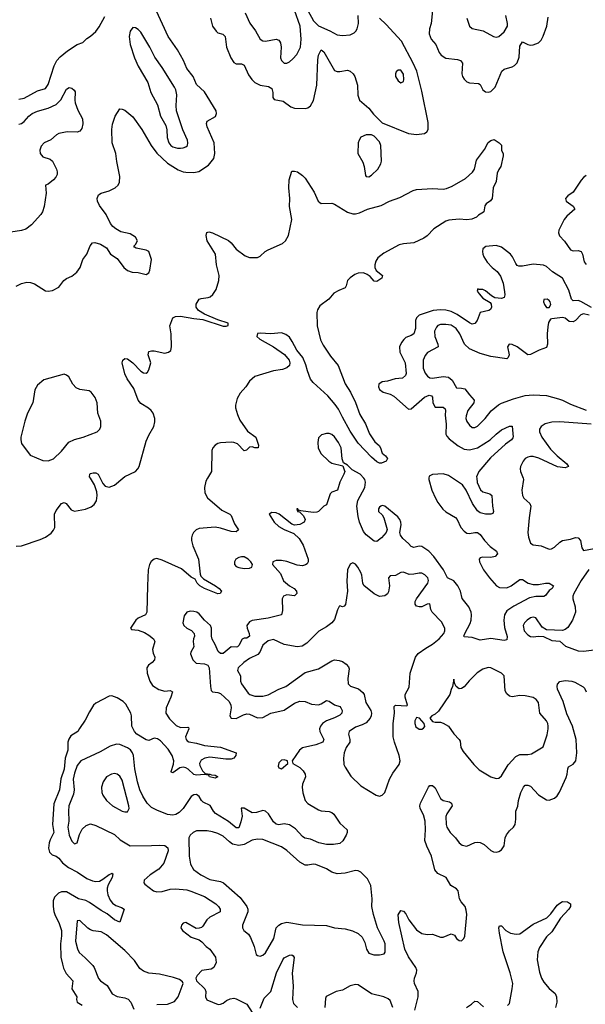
# Model space of a CAD drawing. Header units: inches. Extents: x 1649636 to 1815363, y 506543 to 641975.
# Tile 54 of 256: x 1681056 to 1685323, y 536034 to 543458. Entities that reach past the tile are written whole.
import ezdxf

# ---------------------------------------------------------------- set-up
doc = ezdxf.new("R2010")
doc.units = ezdxf.units.IN
doc.header["$MEASUREMENT"] = 0
doc.layers.add('B6583', color=7, linetype='Continuous')
doc.layers.add('B6584', color=7, linetype='Continuous')

msp = doc.modelspace()

# ---------------------------------------------------------------- linework, layer by layer
at = {"layer": 'B6583', "color": 5}
for points, elevation in [([(1681030, 539488.6), (1681068.9, 539491.1), (1681210, 539538.5), (1681250, 539557.1), (1681293.4, 539586.6), (1681311.7, 539608.3), (1681321.1, 539630), (1681317.7, 539730), (1681330, 539757.8), (1681370, 539810.1), (1681390, 539817.9), (1681405.2, 539810), (1681442.9, 539762.9), (1681470, 539751.8), (1681552.3, 539767.7), (1681594.7, 539785.3), (1681618.2, 539801.8), (1681635, 539830), (1681639.4, 539870), (1681637.1, 539897.1), (1681621, 539950), (1681589.2, 540000)], 280), ([(1682473.4, 540000), (1682460.9, 539979.1), (1682450.1, 539930), (1682453, 539890), (1682471.5, 539851.5), (1682580.2, 539760.2), (1682642.2, 539730), (1682650, 539720.3), (1682676.2, 539656.2), (1682705.2, 539610), (1682690, 539596.8), (1682650, 539598.7), (1682570, 539624.5), (1682530, 539632.5), (1682410, 539620.7), (1682387.9, 539612.1), (1682367.9, 539592.1), (1682356.8, 539570), (1682352.8, 539550), (1682352.6, 539530), (1682362, 539490), (1682404.8, 539390), (1682416.4, 539276.4), (1682422, 539262), (1682441.8, 539241.8), (1682533, 539190), (1682560.2, 539170), (1682577.7, 539150), (1682567.7, 539132.3), (1682550, 539127.6), (1682451.1, 539170), (1682415.1, 539190), (1682394.3, 539210), (1682378.6, 539238.6), (1682350, 539254.5), (1682276.9, 539316.9), (1682130, 539383.4), (1682090, 539394), (1682070, 539389), (1682048.6, 539371.4), (1682034.8, 539350), (1682025.4, 539310), (1682018.7, 539190), (1682015.5, 538990), (1682003.7, 538970), (1681950, 538946.2), (1681931.3, 538930), (1681890.4, 538870), (1681899.1, 538859.1), (1681950, 538854.6), (1681996.8, 538836.8), (1682030, 538817.6), (1682064.1, 538790), (1682076.1, 538770), (1682058.2, 538710), (1682062.1, 538682.1), (1682074.3, 538650), (1682073.2, 538630), (1682055.6, 538610), (1682028.4, 538591.6), (1682015.6, 538570), (1682018.1, 538530), (1682036.5, 538470), (1682058.6, 538438.6), (1682106.4, 538406.4), (1682150, 538395.5), (1682190, 538400.2), (1682207.4, 538390), (1682195.9, 538350), (1682159.9, 538270), (1682157.6, 538230), (1682185.1, 538185.1), (1682236.9, 538136.9), (1682270, 538122), (1682324.5, 538124.5), (1682330, 538121.3), (1682332.7, 538110), (1682307.8, 538050), (1682311.5, 538030), (1682320.3, 538020.3), (1682332.7, 538012.7), (1682390, 538003.4), (1682450, 537986.3), (1682570, 537972.2), (1682690, 537930.2), (1682685.6, 537910), (1682670.1, 537889.9), (1682650, 537881.7), (1682610, 537882.1), (1682490, 537896.1), (1682451.2, 537888.8), (1682425.4, 537874.6), (1682413.4, 537850), (1682415, 537835), (1682435, 537795), (1682455.1, 537775.1), (1682491.3, 537770), (1682503, 537763), (1682530, 537761.1), (1682550.4, 537750), (1682530, 537739.7), (1682486.6, 537750), (1682482, 537758), (1682486, 537766), (1682479.1, 537760.9), (1682450, 537766), (1682390, 537761), (1682370, 537767.1), (1682327, 537807), (1682310, 537817.5), (1682290, 537822.2), (1682264.2, 537815.8), (1682210, 537779.7), (1682200.4, 537780.4), (1682198.3, 537790), (1682216.7, 537843.3), (1682219.5, 537870), (1682207.2, 537910), (1682176.9, 537956.9), (1682119.2, 538019.2), (1682095.6, 538035.6), (1682070, 538041.1), (1682030, 538023.2), (1682010, 538026.8), (1681939.5, 538070), (1681921.7, 538090), (1681902.1, 538130), (1681899.1, 538210), (1681894, 538230), (1681855.9, 538295.9), (1681836, 538316), (1681790, 538344.5), (1681750, 538358.8), (1681730, 538357.3), (1681630, 538303.4), (1681611.9, 538288.1), (1681581.2, 538238.8), (1681550, 538175.8), (1681505.7, 538114.3), (1681493.7, 538090), (1681442.7, 538057.3), (1681426.9, 538033.1), (1681418.1, 538010), (1681419.1, 537950), (1681399.6, 537890), (1681390, 537807.4), (1681365.3, 537734.7), (1681355.6, 537650), (1681314.4, 537545.6), (1681303.7, 537390), (1681312, 537330), (1681285.1, 537274.9), (1681277.9, 537250), (1681273.7, 537210), (1681280.6, 537180.6), (1681300.6, 537160.6), (1681330, 537150.1), (1681350, 537135.2), (1681379.4, 537099.4), (1681424.1, 537064.1), (1681490.8, 537030.8), (1681562.4, 536982.4), (1681604, 536964), (1681630, 536959.4), (1681657.1, 536962.9), (1681683.3, 536976.7), (1681730, 537013), (1681743.6, 537016.4), (1681750, 537023.6), (1681758.3, 537018.3), (1681752.5, 536990), (1681724.4, 536935.6), (1681716.4, 536910), (1681714.6, 536890), (1681719.7, 536859.7), (1681739, 536819), (1681756.7, 536796.7), (1681779.9, 536779.9), (1681823.3, 536763.3), (1681842.7, 536750), (1681810, 536653.1), (1681770, 536670.9), (1681715.3, 536715.3), (1681670, 536739.9), (1681581.6, 536801.6), (1681555.5, 536815.5), (1681499.6, 536830), (1681410, 536880.9), (1681370, 536882.5), (1681348.5, 536871.5), (1681318, 536842), (1681307.3, 536812.7), (1681307.2, 536770), (1681314.4, 536734.4), (1681324.2, 536704.2), (1681351.6, 536650), (1681371.1, 536590), (1681371.9, 536550), (1681364.3, 536490), (1681367.3, 536390), (1681377.4, 536337.5), (1681386, 536306), (1681405.4, 536265.4), (1681455.5, 536210), (1681449.2, 536150), (1681485.6, 536090), (1681484, 536070), (1681488.5, 536050), (1681526.1, 536026.1)], 280), ([(1683486.4, 540000), (1683470.9, 539970), (1683452.7, 539910), (1683410, 539894), (1683397.4, 539882.6), (1683370, 539800.9), (1683350, 539789.3), (1683310.5, 539750), (1683296.7, 539743.3), (1683270, 539741.1), (1683175.5, 539755.5), (1683160.2, 539760.2), (1683155.3, 539770), (1683146, 539770), (1683150, 539754), (1683158, 539758), (1683152, 539750), (1683165.8, 539745.8), (1683197.3, 539717.3), (1683210.4, 539690), (1683202, 539670), (1683169.1, 539650.9), (1683130, 539646.9), (1683110, 539654.2), (1683012.9, 539730), (1682990, 539740.3), (1682958.5, 539741.5), (1682938, 539730), (1682976, 539670), (1683010, 539637.2), (1683050, 539614), (1683122.7, 539582.7), (1683165, 539545), (1683194.5, 539494.5), (1683231.3, 539390), (1683232.7, 539370), (1683223.9, 539356.1), (1683212.8, 539347.2), (1683190, 539340.8), (1683150, 539345.6), (1683070, 539372.9), (1683030, 539381), (1682990, 539381.1), (1682965.5, 539370), (1682962, 539350), (1683022.4, 539282.4), (1683046.8, 539226.7), (1683090, 539188.1), (1683127.4, 539170), (1683144.4, 539150), (1683147.4, 539130), (1683130, 539114.7), (1683070, 539121.6), (1683045.1, 539110), (1683036, 539090), (1683037.2, 539002.8), (1683030.2, 538969.8), (1682930, 538945.8), (1682810, 538927.1), (1682790, 538918.2), (1682770.2, 538889.9), (1682771.3, 538870), (1682787.9, 538830), (1682790, 538809.7), (1682770, 538795.3), (1682750, 538793.8), (1682733.9, 538786.1), (1682710, 538739.8), (1682698.5, 538730), (1682690, 538725.6), (1682650, 538729), (1682590, 538678.1), (1682570, 538678), (1682553.5, 538693.5), (1682530, 538747.8), (1682507, 538787), (1682501.5, 538810), (1682502.8, 538870), (1682496, 538890), (1682451, 538931), (1682410, 538977.7), (1682391.2, 538991.2), (1682370, 538996.5), (1682342.4, 538997.6), (1682317.3, 538990), (1682296.4, 538963.6), (1682286.5, 538910), (1682294.2, 538890), (1682317.7, 538870), (1682352.4, 538852.5), (1682372.7, 538830), (1682375.2, 538810), (1682365.8, 538790), (1682363.2, 538770), (1682368.7, 538730), (1682345.7, 538690), (1682344.8, 538675.2), (1682361.6, 538630), (1682386.4, 538606.4), (1682450, 538601.5), (1682473.9, 538590), (1682483.9, 538570), (1682494.7, 538430), (1682500.7, 538400.7), (1682510, 538388.8), (1682550, 538385.8), (1682570, 538376.9), (1682637.1, 538317.1), (1682648.4, 538290), (1682651, 538270), (1682641.1, 538210), (1682651.8, 538191.8), (1682690, 538189.2), (1682744.6, 538215.4), (1682770, 538222.7), (1682790, 538222.2), (1682850, 538193.1), (1682890, 538195.8), (1682950, 538229.4), (1683050, 538252.7), (1683130, 538304.6), (1683170, 538319.2), (1683210, 538317.8), (1683258, 538298), (1683310, 538291.8), (1683330, 538298.9), (1683370, 538325), (1683390, 538318.8), (1683430, 538291.7), (1683470, 538279), (1683479, 538270), (1683488.9, 538248.9), (1683485.8, 538230), (1683470, 538215), (1683430, 538194), (1683370, 538171), (1683341.4, 538150), (1683324.8, 538130), (1683318.4, 538110), (1683319.4, 538090), (1683351.3, 538030), (1683342.6, 538010), (1683290, 537991.2), (1683190, 537968.4), (1683165.7, 537950), (1683110.8, 537870), (1683116, 537850), (1683170, 537818.4), (1683193.9, 537793.9), (1683208.7, 537770), (1683212, 537750), (1683190, 537694), (1683187.9, 537670), (1683191.9, 537628.1), (1683210.3, 537570), (1683230, 537546.7), (1683310, 537499.3), (1683330, 537493), (1683390, 537487.9), (1683410, 537480.9), (1683426.8, 537466.8), (1683470, 537400.3), (1683526.4, 537350), (1683526, 537330), (1683518.6, 537310), (1683494.2, 537265.8), (1683470, 537246.3), (1683422.2, 537237.8), (1683370, 537238.3), (1683311.8, 537250), (1683250, 537278.8), (1683207.1, 537287.1), (1683190, 537299.7), (1683137.5, 537357.5), (1683090, 537388.1), (1683050, 537395.4), (1683010, 537387.4), (1682990, 537392.4), (1682969.8, 537410), (1682932.8, 537470), (1682910, 537489), (1682890, 537494.5), (1682841, 537479), (1682810, 537478), (1682748, 537512), (1682726.8, 537513.2), (1682733.2, 537453.2), (1682725.1, 537410), (1682710, 537365.3), (1682690, 537363.4), (1682630, 537413), (1682532.3, 537472.3), (1682516.7, 537490), (1682492.3, 537532.3), (1682438.8, 537558.8), (1682427.3, 537570), (1682410, 537601.7), (1682390, 537615.2), (1682370, 537613.6), (1682350, 537599.8), (1682288.6, 537510), (1682259.4, 537480.6), (1682234.2, 537465.8), (1682210, 537460.9), (1682170, 537465), (1682090, 537496.8), (1682050, 537518.7), (1682016.8, 537550), (1681983.8, 537603.8), (1681962, 537650), (1681943.2, 537710), (1681924.5, 537810), (1681914.2, 537910), (1681907.2, 537930), (1681892, 537952), (1681870, 537967.7), (1681810, 537993), (1681785.9, 537994.1), (1681739.3, 537980.7), (1681662.7, 537937.3), (1681518, 537870), (1681490, 537834.7), (1681470, 537776.9), (1681458.1, 537730), (1681467.7, 537650), (1681461.4, 537618.6), (1681427.4, 537530), (1681423.5, 537490), (1681425.6, 537414.4), (1681419.7, 537370), (1681430, 537308.2), (1681450, 537264.4), (1681470, 537244.4), (1681490, 537250.8), (1681506, 537314), (1681525.9, 537354.1), (1681557.4, 537382.6), (1681590, 537394), (1681630, 537382.9), (1681770, 537313.8), (1681814.2, 537274.2), (1681889.6, 537229.6), (1682050, 537230.1), (1682110, 537234.7), (1682151.7, 537230), (1682173.6, 537213.6), (1682175.5, 537190), (1682141.9, 537098.1), (1682106.6, 537053.4), (1682040.3, 537010), (1681995.5, 536970), (1681993.4, 536950), (1682000.7, 536940.7), (1682064.9, 536890), (1682090, 536880.6), (1682130, 536884.8), (1682190, 536902.5), (1682230, 536905.2), (1682315.7, 536895.7), (1682347.9, 536887.9), (1682450, 536847.1), (1682535.6, 536790), (1682555.8, 536770), (1682567.9, 536750), (1682568.7, 536730), (1682488.9, 536691.1), (1682467.1, 536670), (1682437.4, 536622.6), (1682426.1, 536613.9), (1682410, 536607.8), (1682386.5, 536606.5), (1682310, 536649.6), (1682290, 536644.5), (1682277.1, 536630), (1682270.6, 536610), (1682282.8, 536590), (1682350, 536539.1), (1682410, 536519.1), (1682430, 536504.9), (1682462, 536470), (1682490.4, 536450), (1682532.7, 536390), (1682539.1, 536350), (1682520.7, 536310), (1682501.3, 536298.7), (1682430, 536289.5), (1682393.4, 536250), (1682384, 536230), (1682390.7, 536210), (1682452.7, 536150), (1682459.5, 536130), (1682456.5, 536090), (1682466.7, 536066.7), (1682553.1, 536033.1), (1682570, 536034), (1682590, 536043.2), (1682616.9, 536063.1), (1682644.1, 536075.9), (1682670, 536079), (1682690, 536074.2), (1682770, 536034.3), (1682810, 535972.7)], 320), ([(1681663, 540000), (1681681.7, 539961.7), (1681701.3, 539941.3), (1681730, 539934), (1681771.3, 539948.7), (1681834.3, 540000)], 280), ([(1684142.8, 540000), (1684141.5, 539990), (1684164, 539910), (1684191.9, 539850), (1684210, 539816.9), (1684247.5, 539767.5), (1684270, 539746.9), (1684343.9, 539703.9), (1684355.6, 539690), (1684383.8, 539630), (1684410, 539600.7), (1684430, 539586.5), (1684450, 539582.9), (1684490, 539591.4), (1684510.2, 539590.1), (1684530, 539575.6), (1684563.5, 539530), (1684606, 539486), (1684651.8, 539450), (1684660.2, 539430), (1684642.4, 539410), (1684610, 539402.4), (1684550, 539405.8), (1684530, 539399.7), (1684522.8, 539390), (1684524.8, 539370), (1684555.5, 539310), (1684599.1, 539250), (1684652.9, 539190), (1684676.1, 539176.1), (1684730, 539174.8), (1684763.9, 539190), (1684830, 539237.8), (1684850, 539236.9), (1684892.2, 539210), (1684930, 539199.1), (1684970, 539198.3), (1685022, 539210), (1685051, 539210), (1685084, 539190), (1685073.4, 539170), (1685050, 539153.6), (1685023, 539117), (1685011.1, 539108.9), (1684950, 539108.7), (1684901.8, 539098.2), (1684783.6, 539036.4), (1684730, 539000.3), (1684713.4, 538970), (1684708.3, 538930), (1684714.2, 538874.2), (1684732.7, 538807.3), (1684730, 538782.7), (1684710, 538778), (1684610, 538791.9), (1684530, 538779.7), (1684470, 538798.2), (1684410, 538804.5), (1684406.6, 538810), (1684413.7, 538830), (1684454.8, 538905.2), (1684461.6, 538930), (1684464.1, 538970), (1684461, 538990), (1684445, 539030), (1684392.9, 539092.9), (1684380.2, 539150), (1684361.5, 539190), (1684330, 539225.5), (1684282, 539250), (1684251.9, 539310), (1684181.1, 539410), (1684141.6, 539450), (1684090, 539485.6), (1684070, 539488.2), (1684030, 539477.7), (1684010, 539485.6), (1683990, 539508.8), (1683945.7, 539545.7), (1683929.8, 539570), (1683923.5, 539590), (1683933.6, 539650), (1683931.9, 539670), (1683923, 539690), (1683909, 539710), (1683810, 539789.6), (1683790, 539794), (1683780.5, 539790), (1683770, 539782.4), (1683762, 539770), (1683762.2, 539762.2), (1683763.1, 539750), (1683790, 539724.9), (1683802.8, 539702.8), (1683826.9, 539613.1), (1683821.3, 539590), (1683786, 539550), (1683750, 539524.5), (1683730, 539527), (1683670, 539572.7), (1683650, 539599.6), (1683618.1, 539670), (1683608.2, 539711.8), (1683599.2, 539790), (1683606.4, 539833.6), (1683660.5, 539930), (1683665.2, 539970), (1683659.4, 539990), (1683650.9, 540000)], 320), ([(1684503.6, 540000), (1684507.6, 539967.6), (1684533.4, 539913.4), (1684550, 539898.8), (1684601.8, 539881.8), (1684618, 539870), (1684621.8, 539790), (1684630.3, 539750), (1684624.7, 539735.3), (1684610, 539728.7), (1684568.7, 539730), (1684530, 539739.7), (1684510, 539754), (1684470.8, 539810), (1684423.8, 539910), (1684397.4, 539950), (1684322.1, 540000)], 320), ([(1684853.2, 540000), (1684856.9, 539990), (1684844.2, 539910), (1684847.9, 539870), (1684860.3, 539850), (1684904.2, 539810), (1684911.4, 539790), (1684898.2, 539701.8), (1684889, 539590), (1684894.7, 539554.7), (1684910.3, 539510.3), (1684930, 539497.1), (1684990, 539491.6), (1685050, 539465.3), (1685066.9, 539466.9), (1685090, 539479.5), (1685130, 539518.9), (1685150, 539530.3), (1685210, 539540.2), (1685250, 539552.2), (1685270, 539551.7), (1685286.3, 539530), (1685295.4, 539475.4), (1685310, 539454.9), (1685390, 539471.1)], 340), ([(1685348.3, 539311.7), (1685291.5, 539230), (1685236.9, 539130), (1685229.2, 539110), (1685228.1, 539090), (1685247.3, 539030), (1685249.1, 538990), (1685227.1, 538930), (1685190, 538875.8), (1685170, 538859.7), (1685150, 538851.3), (1685030, 538857), (1684996.9, 538876.9), (1684950, 538947.8), (1684930, 538953.5), (1684910, 538947.4), (1684883.7, 538930), (1684863.6, 538910), (1684854.9, 538890), (1684861.8, 538850), (1684890, 538820.2), (1684910, 538807.9), (1684930, 538803.6), (1684970.5, 538810.5), (1685008.2, 538808.2), (1685070, 538778), (1685130, 538770.7), (1685174.3, 538734.3), (1685270, 538698.9), (1685310, 538695.3), (1685390, 538706.3)], 340), ([(1684036.8, 535990), (1684062.8, 536090), (1684061, 536130), (1684034.8, 536190), (1684030.8, 536210), (1684033.8, 536230), (1684049.8, 536270), (1684051.1, 536290), (1684044.8, 536310), (1683990, 536391), (1683961.7, 536450), (1683915, 536650), (1683911.9, 536708.1), (1683930, 536740.4), (1683950, 536736.5), (1683970, 536715.8), (1683992.3, 536670), (1684050, 536594.4), (1684090, 536567.8), (1684130, 536560.2), (1684170, 536562.6), (1684230, 536540.9), (1684250, 536540.5), (1684310, 536563.8), (1684335, 536555), (1684352.2, 536530), (1684370, 536513.7), (1684390, 536512.4), (1684407.6, 536530), (1684413.8, 536546.2), (1684428.5, 536710), (1684424.6, 536744.6), (1684416.2, 536770), (1684386, 536806), (1684374.9, 536830), (1684363.4, 536890), (1684350, 536905.3), (1684307.1, 536930), (1684273.5, 536990), (1684210, 537018.8), (1684187.7, 537047.7), (1684162.2, 537150), (1684126.7, 537226.7), (1684113.3, 537270), (1684117.7, 537350), (1684114.8, 537414.8), (1684102.6, 537462.6), (1684076.4, 537510), (1684073.5, 537530), (1684080.3, 537550), (1684140.5, 537670), (1684150, 537683), (1684170, 537684.4), (1684190, 537666), (1684230, 537586.3), (1684251, 537571), (1684299.2, 537559.2), (1684313.7, 537550), (1684317.3, 537530), (1684278, 537470), (1684271, 537450), (1684272, 537390), (1684279.3, 537370), (1684304.3, 537330), (1684343.2, 537290), (1684371.7, 537250), (1684394.3, 537234.3), (1684430, 537227.3), (1684490, 537252.5), (1684510, 537256.8), (1684530, 537254.1), (1684558.9, 537238.9), (1684610, 537194), (1684630, 537183.8), (1684650, 537180.5), (1684670, 537184.9), (1684690, 537199.1), (1684711, 537229), (1684718.5, 537290), (1684727.5, 537312.5), (1684750, 537342.4), (1684782, 537370), (1684793.6, 537390), (1684799.6, 537430), (1684797.6, 537490), (1684812.7, 537527.3), (1684819.7, 537570), (1684837.3, 537630), (1684855.6, 537670), (1684870, 537686), (1684890, 537687), (1684910, 537679.5), (1684970, 537614.3), (1685030, 537574.6), (1685050, 537571.8), (1685090, 537587), (1685110, 537604.4), (1685127.3, 537632.7), (1685177.3, 537742.7), (1685186.4, 537770), (1685189.8, 537810), (1685195.5, 537824.5), (1685230, 537844.7), (1685250.9, 537869.1), (1685259.6, 537930), (1685254.5, 538030), (1685226.8, 538130), (1685182.7, 538222.7), (1685156.4, 538316.4), (1685113, 538410), (1685109.7, 538430), (1685113.4, 538446.6), (1685130, 538467.7), (1685170, 538474.9), (1685222, 538470), (1685243.1, 538463.1), (1685306.8, 538426.8), (1685316.6, 538416.6), (1685330, 538390.5)], 320), ([(1684735.5, 536024.5), (1684750, 536041), (1684772.1, 536150), (1684775, 536190), (1684757.2, 536270), (1684701.9, 536430), (1684675.1, 536570), (1684669.8, 536610.2), (1684675.3, 536624.7), (1684690, 536624.9), (1684723.1, 536590), (1684759.1, 536570), (1684801.6, 536561.6), (1684830, 536565.6), (1684930, 536637.2), (1685033.1, 536686.9), (1685063.2, 536716.8), (1685110, 536781.3), (1685130, 536797.1), (1685150, 536807.7), (1685187.3, 536807.3), (1685210.3, 536790.3), (1685210.4, 536770), (1685198, 536750), (1685136.3, 536683.7), (1685070, 536578.9), (1685030, 536543.1), (1684978.2, 536461.8), (1684963.6, 536430), (1684959.5, 536370), (1684976.7, 536276.7), (1684992.9, 536230), (1685010, 536200.2), (1685050, 536151.6), (1685095.4, 536115.4), (1685106.4, 536090), (1685109, 536050), (1685098.9, 536010)], 280), ([(1682090, 536031.4), (1682170, 536035.7), (1682224.4, 536055.6), (1682250.9, 536090), (1682289.3, 536190), (1682283.7, 536203.7), (1682260.1, 536220.1), (1682215.5, 536235.5), (1682110, 536261.5), (1682030, 536268), (1681990, 536283.5), (1681963.2, 536303.2), (1681922.8, 536362.8), (1681850, 536438.4), (1681710, 536558.3), (1681670, 536579.6), (1681610, 536587.5), (1681590, 536594.5), (1681568.5, 536608.5), (1681510, 536666), (1681490, 536662.7), (1681476.8, 536510), (1681491.5, 536451.5), (1681503.6, 536423.6), (1681550, 536385.1), (1681607, 536327), (1681618.5, 536310), (1681650, 536227.5), (1681664.8, 536210), (1681715.4, 536175.4), (1681752.9, 536112.9), (1681790, 536092.6), (1681850, 536083), (1681872.9, 536072.9), (1681893.7, 536050), (1681916.8, 535996.8)], 320), ([(1682870, 536005.7), (1682900.9, 536079.1), (1682950.6, 536130), (1682992, 536270), (1683039.8, 536370), (1683050, 536383.2), (1683090, 536404.2), (1683110, 536405.5), (1683119.2, 536399.2), (1683125.5, 536385.5), (1683112.5, 536267.5), (1683117.7, 536170), (1683113, 536070), (1683120.6, 536040.6), (1683151.7, 536010)], 320), ([(1683870.9, 536010), (1683850, 536062.7), (1683836.1, 536076.1), (1683804, 536090), (1683710, 536112.6), (1683610, 536180.5), (1683590, 536182), (1683548.2, 536171.8), (1683490, 536140.9), (1683442, 536130), (1683367.3, 536092.7), (1683361.6, 536078.4), (1683356.5, 536010)], 340), ([(1684425.6, 536010), (1684464.9, 536035), (1684490, 536058.4), (1684510, 536055.3), (1684554.8, 536014.8)], 280)]:
    msp.add_lwpolyline(points, dxfattribs=dict(at, elevation=elevation))
for points, elevation in [([(1682730, 539407.4), (1682710, 539402.7), (1682687.4, 539390), (1682676.9, 539370), (1682677.4, 539350), (1682690, 539335.3), (1682710, 539326.4), (1682750, 539319.6), (1682790, 539322), (1682806, 539330), (1682811.6, 539350), (1682800.5, 539370), (1682779.7, 539390), (1682750, 539406.4)], 320), ([(1683570, 539362), (1683550, 539353.2), (1683529.2, 539310), (1683523.4, 539223.4), (1683528, 539150), (1683512.7, 539047.2), (1683503.8, 539036.2), (1683490.4, 539029.6), (1683470, 539038), (1683466.1, 539033.9), (1683452.8, 539007.2), (1683430, 538934), (1683410, 538909.7), (1683370, 538879.7), (1683312.8, 538847.2), (1683222.5, 538757.5), (1683186.4, 538733.6), (1683150, 538728.7), (1683050, 538745.7), (1682970, 538783.5), (1682930, 538774.5), (1682890, 538740.4), (1682866.7, 538690), (1682851.5, 538670), (1682790, 538640.7), (1682747.7, 538610), (1682704.4, 538570), (1682699.7, 538550), (1682722, 538510), (1682721.5, 538470), (1682730.2, 538450), (1682780.6, 538380.6), (1682792.7, 538370), (1682830, 538358.2), (1682890, 538357.8), (1682930, 538366.7), (1683010, 538409.4), (1683064.2, 538430), (1683210, 538534.9), (1683310, 538562.8), (1683410, 538624.2), (1683430, 538630.2), (1683466.4, 538626.4), (1683490, 538617.6), (1683518.4, 538598.4), (1683537, 538577), (1683542.2, 538562.2), (1683532.5, 538490), (1683533.6, 538450), (1683551.7, 538431.7), (1683611.9, 538411.9), (1683644.3, 538384.3), (1683654.9, 538370), (1683668.1, 538310), (1683705.8, 538250), (1683710.2, 538230), (1683708, 538210), (1683699, 538190), (1683670, 538155.4), (1683640, 538140), (1683590, 538124.2), (1683542.3, 538090), (1683535.6, 538070), (1683546.5, 538030), (1683545.5, 538010), (1683519.7, 537970), (1683502.8, 537930), (1683498, 537890), (1683502.2, 537842.2), (1683510, 537820.7), (1683554.3, 537754.3), (1683630, 537682), (1683744.7, 537610), (1683770, 537604), (1683790, 537610.8), (1683810, 537630.8), (1683845.1, 537730), (1683870, 537776), (1683918, 537842), (1683926, 537870), (1683919.3, 537910), (1683883, 538010), (1683874.3, 538050), (1683874.3, 538150), (1683882.4, 538230), (1683881.5, 538278.5), (1683890, 538290.4), (1683977, 538283), (1683981.2, 538290), (1683964, 538350), (1683963, 538370), (1683994.1, 538425.9), (1684000.3, 538530), (1684040.8, 538650), (1684062.4, 538677.6), (1684120.2, 538719.8), (1684170, 538748.7), (1684221, 538790), (1684254.4, 538830), (1684263.1, 538850), (1684263.5, 538870), (1684236.8, 538916.8), (1684167.3, 538990), (1684157, 539010), (1684150, 539054), (1684130, 539051.8), (1684090, 539031.8), (1684070, 539029.6), (1684050, 539035.1), (1684040.5, 539050), (1684040.4, 539070), (1684049.8, 539090), (1684134, 539210), (1684139.3, 539230), (1684134.5, 539250), (1684112.5, 539272.5), (1684090, 539283.5), (1684070, 539285.7), (1684030, 539276), (1683994.3, 539274.3), (1683950, 539293.2), (1683930, 539289.3), (1683890, 539266.6), (1683850, 539265.2), (1683837.3, 539250), (1683846.3, 539190), (1683837.5, 539142.5), (1683830, 539129.3), (1683810, 539114), (1683770, 539109.6), (1683730, 539129.7), (1683651.8, 539191.8), (1683643.9, 539210), (1683635.8, 539270), (1683628.4, 539290), (1683607.8, 539330), (1683590, 539351.8)], 340), ([(1684590, 538572.1), (1684550, 538559.8), (1684507.9, 538532.1), (1684446.7, 538473.3), (1684410, 538427), (1684390, 538415.1), (1684370, 538413.2), (1684348, 538430), (1684338, 538450), (1684330, 538486), (1684321, 538430), (1684310, 538408), (1684300.5, 538370), (1684216, 538244), (1684190, 538220.7), (1684164.7, 538210), (1684151, 538190), (1684170, 538167.3), (1684190, 538160.5), (1684230, 538160.4), (1684250, 538154.4), (1684290.4, 538130), (1684330, 538072.7), (1684370.8, 538030), (1684377.6, 538017.6), (1684384.9, 537970), (1684400.5, 537940.5), (1684481.8, 537841.8), (1684521.4, 537801.4), (1684610, 537748.6), (1684650, 537735.9), (1684670, 537738.3), (1684690, 537757.1), (1684741.2, 537838.8), (1684798.7, 537901.3), (1684830, 537917.6), (1684890, 537917.2), (1684917, 537923), (1685004.1, 537975.9), (1685034.5, 538065.5), (1685043.5, 538110), (1685043.1, 538130), (1685039.3, 538150), (1685029, 538170), (1684980.7, 538230), (1684969, 538309), (1684952.7, 538332.7), (1684930, 538347.2), (1684870, 538359.7), (1684830, 538361.3), (1684772, 538352), (1684750, 538358), (1684730, 538375.1), (1684717.1, 538397.1), (1684709.6, 538510), (1684690, 538531.3), (1684610, 538569.7)], 340), ([(1684050, 538195.3), (1684035.5, 538170), (1684035.8, 538150), (1684044.8, 538124.8), (1684068.4, 538108.4), (1684090, 538108.5), (1684103.3, 538116.7), (1684111.5, 538128.5), (1684107, 538150), (1684072.3, 538192.3)], 340), ([(1683050, 537876.3), (1683030, 537874), (1683010, 537855.1), (1683004.9, 537830), (1683010, 537816), (1683030, 537808.7), (1683079, 537850), (1683075.3, 537870)], 320), ([(1681770, 537774), (1681747.3, 537770), (1681711.3, 537748.7), (1681685.7, 537710), (1681673.4, 537670), (1681674.9, 537630), (1681682, 537610), (1681710.3, 537570), (1681756.4, 537530), (1681830, 537490.3), (1681850, 537483.7), (1681870, 537484.9), (1681880.5, 537510), (1681878.7, 537530), (1681830, 537723.6), (1681810, 537752.8), (1681790, 537768.3)], 340), ([(1682390, 537340.5), (1682364.9, 537330), (1682343, 537310), (1682330.5, 537289.5), (1682333.7, 537150), (1682344.4, 537090), (1682366.4, 537050), (1682423.1, 537010), (1682490, 536975.5), (1682570, 536959.2), (1682593.7, 536950), (1682718, 536838), (1682770.3, 536770), (1682778, 536750), (1682778, 536730), (1682736.4, 536630), (1682735.5, 536610), (1682747.7, 536590), (1682781.7, 536561.7), (1682797.7, 536537.8), (1682824.2, 536470), (1682840.5, 536410), (1682850, 536400.5), (1682870, 536395.8), (1682890, 536403.1), (1682910, 536422), (1682973.1, 536530), (1682991.1, 536610), (1683009.8, 536630.2), (1683030, 536642.8), (1683070, 536654.2), (1683190, 536633), (1683370, 536629.1), (1683430, 536611.2), (1683510, 536602.6), (1683567.7, 536587.7), (1683610, 536567.8), (1683639.5, 536539.5), (1683658.7, 536498.7), (1683671.6, 536450), (1683690, 536418.4), (1683726.4, 536406.4), (1683770, 536407), (1683804.8, 536415.2), (1683813.6, 536426.4), (1683812.3, 536490), (1683806.6, 536510), (1683756.1, 536610), (1683723.9, 536710), (1683712.4, 536770), (1683713.7, 536830), (1683706, 536930), (1683680.1, 536980.1), (1683629, 537030), (1683610, 537039.5), (1683590, 537041.6), (1683510, 537022.7), (1683450, 537018.4), (1683410, 537029.8), (1683370, 537055.6), (1683290, 537087.7), (1683270, 537089.8), (1683230, 537082.2), (1683210, 537083.1), (1683170, 537104.5), (1683070, 537194.2), (1683030, 537222), (1682890, 537276.1), (1682850, 537279.1), (1682810, 537272.4), (1682750, 537238.9), (1682710, 537231.2), (1682661.3, 537241.3), (1682637.5, 537257.5), (1682590, 537301.5), (1682550, 537321.5), (1682510, 537334.5), (1682470, 537340.5)], 340)]:
    msp.add_lwpolyline(points, close=True, dxfattribs=dict(at, elevation=elevation))
at = {"layer": 'B6584', "color": 5}
for points, elevation in [([(1681030, 541447.9), (1681070, 541468.8), (1681110, 541478), (1681136.5, 541476.5), (1681166.4, 541466.4), (1681250, 541413.4), (1681270, 541410.3), (1681304.1, 541415.9), (1681350, 541440.3), (1681389.7, 541490), (1681410, 541507), (1681450, 541523.1), (1681486.7, 541553.3), (1681511.2, 541590), (1681533.2, 541650), (1681562.7, 541690), (1681587, 541753), (1681606, 541774), (1681621.5, 541778.5), (1681666.2, 541766.2), (1681710, 541737.3), (1681741, 541690), (1681790, 541656), (1681842, 541590), (1681870, 541565.7), (1681905.1, 541554.9), (1681950.4, 541550.4), (1682010, 541537.3), (1682029, 541550), (1682037.2, 541570), (1682049.6, 541650), (1682030.7, 541710), (1682010, 541720.3), (1681934, 541734), (1681922, 541742), (1681917.2, 541750), (1681930, 541762.8), (1681945.6, 541790), (1681930, 541817.6), (1681890, 541842.9), (1681819.1, 541859.1), (1681780.1, 541880.1), (1681757.7, 541897.7), (1681740.1, 541920.1), (1681707.1, 541990), (1681656.9, 542056.9), (1681642.3, 542090), (1681639.7, 542110), (1681650, 542137.1), (1681670.8, 542149.2), (1681730, 542167.1), (1681776.9, 542190), (1681799.2, 542210), (1681808.2, 542231.8), (1681810, 542275.3), (1681787.9, 542387.9), (1681780.6, 542450), (1681753.3, 542530), (1681749.7, 542630.3), (1681756, 542670), (1681776, 542730), (1681810, 542784.7), (1681830, 542784), (1681850, 542774.9), (1681910, 542726.4), (1681978.2, 542630), (1682046.9, 542510), (1682090, 542450.1), (1682170, 542376.3), (1682250, 542325.2), (1682290, 542310.2), (1682310, 542308.2), (1682370, 542305.5), (1682407, 542313), (1682479.8, 542360.2), (1682519.1, 542410), (1682527.8, 542450), (1682523.2, 542530), (1682469.8, 542650), (1682465.5, 542674.5), (1682470, 542693.7), (1682532.7, 542727.3), (1682541.5, 542750), (1682537.4, 542770), (1682450, 542913.2), (1682388.6, 542968.6), (1682364.3, 543030), (1682316.2, 543090), (1682290.9, 543150), (1682245, 543230), (1682175.8, 543330), (1682074.6, 543550)], 320), ([(1682756.5, 543510), (1682791.1, 543431.1), (1682833.8, 543373.8), (1682870.1, 543310.1), (1682890, 543298.3), (1682910, 543295.5), (1682990, 543310.2), (1683010, 543303.1), (1683016, 543296), (1683022.6, 543282.6), (1683028.1, 543250), (1683023.6, 543170), (1683030.3, 543150), (1683050, 543130.3), (1683070, 543130.2), (1683090, 543140.2), (1683117.3, 543162.7), (1683145.6, 543194.4), (1683174.6, 543250), (1683180.3, 543310), (1683171.4, 543410), (1683129.8, 543530)], 340), ([(1683230, 543526.5), (1683273, 543450), (1683310, 543411.3), (1683394.6, 543374.6), (1683450, 543343.6), (1683490, 543337.6), (1683550, 543343.6), (1683580.3, 543359.7), (1683591.6, 543370), (1683602.4, 543390), (1683611.5, 543428.5), (1683608.6, 543488.6)], 340), ([(1684172.5, 543552.5), (1684160.6, 543430), (1684147.9, 543390), (1684146.1, 543350), (1684160.6, 543310), (1684195.4, 543270), (1684219.8, 543210), (1684234.2, 543190), (1684270, 543167.9), (1684357.8, 543157.8), (1684380.5, 543150), (1684396.5, 543130), (1684391.2, 543050), (1684395.2, 543030), (1684408.2, 543008.3), (1684430, 542990.2), (1684450, 542981.2), (1684517.4, 542977.4), (1684530.2, 542970.2), (1684550, 542929), (1684570, 542913.6), (1684590, 542910.2), (1684610, 542915.5), (1684641.6, 542950), (1684693.7, 543070), (1684710, 543085.3), (1684770, 543101.7), (1684788.9, 543111.1), (1684808.2, 543131.8), (1684824.5, 543175.5), (1684830, 543258.8), (1684847.8, 543290), (1684890.1, 543270.1), (1684910, 543265.4), (1684930, 543267), (1684970, 543284.2), (1684990, 543304), (1685005.7, 543334.3), (1685033, 543410), (1685042.3, 543477.7)], 320), ([(1681050, 542857.8), (1681090, 542866), (1681190, 542921.3), (1681250, 542939.5), (1681269.8, 542970), (1681317, 543110), (1681336.5, 543150), (1681361.9, 543178.1), (1681416.6, 543223.3), (1681490, 543270.3), (1681533, 543287), (1681563.2, 543316.8), (1681590, 543333.1), (1681630.6, 543369.4), (1681656.1, 543403.9), (1681698.6, 543481.4)], 340), ([(1682496.4, 543470), (1682509.6, 543410), (1682536.9, 543370), (1682550, 543359.3), (1682587.5, 543347.5), (1682604.6, 543330), (1682616.5, 543250), (1682649.2, 543170), (1682670, 543135.6), (1682690, 543124.7), (1682730, 543124.7), (1682750, 543115.8), (1682781.2, 543041.2), (1682806.1, 543006.2), (1682830, 542985), (1682870, 542963.5), (1682932.8, 542952.8), (1682958.1, 542938.1), (1682966, 542910), (1682965.8, 542870), (1682974.9, 542854.9), (1683042.5, 542842.5), (1683100.9, 542800.9), (1683130, 542791.7), (1683212.3, 542787.7), (1683230, 542792.2), (1683250, 542808), (1683271.7, 542848.3), (1683296.8, 542963.3), (1683305.8, 543154.2), (1683310.7, 543189.3), (1683330, 543230.6), (1683350, 543214.9), (1683430, 543074.4), (1683450, 543066.3), (1683470, 543066.4), (1683530, 543077.3), (1683549.3, 543069.3), (1683570.3, 543050.3), (1683584.2, 543030), (1683604.4, 542964.4), (1683607.8, 542887.8), (1683618.7, 542850), (1683690, 542790.3), (1683725.3, 542745.3), (1683790, 542680.4), (1683990, 542599.8), (1684050, 542591.9), (1684110, 542600.7), (1684128.2, 542611.8), (1684137.3, 542630), (1684136.3, 542683.7), (1684090, 542919.7), (1684050.6, 543070), (1684024.3, 543130), (1683936.9, 543296.9), (1683821.1, 543421.1), (1683769.3, 543470)], 320), ([(1684428.2, 543470), (1684450.4, 543410), (1684470.2, 543390.2), (1684552.7, 543372.7), (1684630, 543330.3), (1684650, 543326.5), (1684670, 543331.6), (1684710, 543365.3), (1684734.8, 543410), (1684736, 543430), (1684724.1, 543490)], 340), ([(1681050, 542670.8), (1681070, 542675.1), (1681090, 542689), (1681124.1, 542730), (1681150, 542751.5), (1681190, 542767.7), (1681270.4, 542789.6), (1681330, 542818.6), (1681367.3, 542852.7), (1681410, 542933.4), (1681430, 542945.3), (1681450, 542942.4), (1681466.8, 542926.8), (1681473.6, 542913.6), (1681471.3, 542850), (1681474.7, 542830), (1681495.3, 542775.3), (1681528.7, 542710), (1681532, 542672), (1681523.6, 542636.4), (1681510, 542618.4), (1681490, 542609.6), (1681412.6, 542612.6), (1681350, 542599.2), (1681332.7, 542590), (1681290, 542551.5), (1681240.4, 542530), (1681216.5, 542503.5), (1681207.2, 542472.8), (1681210, 542448.4), (1681230, 542423.2), (1681286.4, 542406.4), (1681304.4, 542390), (1681333.6, 542330), (1681339.1, 542310), (1681338.5, 542290), (1681328.8, 542270), (1681310, 542251.2), (1681270, 542218), (1681251.3, 542210), (1681256, 542150), (1681240.7, 542050), (1681226.8, 542010), (1681214.8, 541990), (1681144.9, 541910), (1681101.1, 541878.9), (1681070, 541867.4), (1680990, 541856.5)], 320), ([(1681834.3, 540000), (1681850, 540012.7), (1681930, 540050.8), (1681947, 540070), (1681956.4, 540090), (1682010, 540279.6), (1682030, 540324.7), (1682067.5, 540390), (1682075.3, 540424.7), (1682074.9, 540450), (1682062.2, 540490), (1682048.1, 540510), (1682027.7, 540527.7), (1681970, 540563), (1681949.9, 540589.9), (1681917.4, 540677.4), (1681867.5, 540750), (1681850, 540787.1), (1681829.8, 540870), (1681833.6, 540890), (1681850, 540903.7), (1681870, 540900.3), (1681910, 540869.3), (1681970, 540808.5), (1681990, 540796), (1682010, 540793.2), (1682019.5, 540800.5), (1682030, 540818), (1682044.2, 540870), (1682025.1, 540930), (1682030, 540954.9), (1682050, 540962), (1682070, 540960.3), (1682150, 540944.2), (1682179, 540950), (1682195.8, 540964.2), (1682201.3, 540990), (1682199.2, 541090), (1682189, 541150), (1682209.8, 541210), (1682230, 541221), (1682270, 541223.1), (1682370, 541204.8), (1682437.9, 541197.9), (1682590, 541147.8), (1682614.1, 541145.9), (1682627.5, 541152.5), (1682629.6, 541170), (1682550, 541195.3), (1682450, 541236.5), (1682405.3, 541265.3), (1682388.3, 541290), (1682388.3, 541311.7), (1682410, 541350.6), (1682423.7, 541356.3), (1682477.3, 541362.7), (1682491.6, 541368.3), (1682513.7, 541386.3), (1682536.7, 541423.3), (1682559.3, 541490), (1682561.2, 541530), (1682541.4, 541610), (1682532.3, 541690), (1682471.1, 541790), (1682461.3, 541830), (1682466.5, 541853.5), (1682483, 541857), (1682510, 541851.3), (1682630, 541793.8), (1682650, 541776), (1682690, 541726.3), (1682756.7, 541676.7), (1682790, 541664), (1682850, 541665.4), (1682870, 541675.9), (1682907.8, 541710), (1682930, 541723.2), (1683038.3, 541770), (1683061, 541790), (1683083.9, 541830), (1683109.7, 541950), (1683091.3, 542050), (1683094, 542110), (1683085.2, 542190), (1683089.2, 542250.8), (1683110, 542314.8), (1683130, 542315.5), (1683150.8, 542310), (1683190, 542283), (1683210, 542263.1), (1683277, 542157), (1683307.1, 542090), (1683318.8, 542078.8), (1683330, 542071.4), (1683410, 542074), (1683430, 542067), (1683530, 542006), (1683570, 541993.5), (1683590, 541993.4), (1683618.5, 542001.5), (1683679.1, 542030), (1683782.1, 542057.9), (1683846.6, 542090), (1683922.6, 542117.4), (1684025.1, 542170), (1684050, 542178.2), (1684170, 542183.7), (1684250, 542179.8), (1684276.3, 542183.7), (1684318.2, 542201.8), (1684419.9, 542260.1), (1684472.9, 542307.1), (1684486, 542330), (1684502.2, 542397.8), (1684561.4, 542478.6), (1684590, 542532), (1684610, 542548), (1684634.9, 542554.9), (1684672, 542530), (1684690, 542512), (1684691.6, 542471.6), (1684702, 542450), (1684702, 542430), (1684686, 542350), (1684670.6, 542329.4), (1684659.1, 542300.9), (1684650, 542238), (1684628, 542190), (1684621, 542110), (1684607.5, 542092.5), (1684576, 542070), (1684565.2, 542054.8), (1684558, 542010), (1684554, 542006), (1684515.9, 541984.1), (1684501, 541970), (1684467.1, 541952.9), (1684430.1, 541949.9), (1684370, 541954), (1684294.3, 541945.7), (1684270, 541938), (1684179.2, 541880.8), (1684130, 541827.1), (1684105.3, 541810), (1684030, 541774), (1683950, 541768.8), (1683918.8, 541761.2), (1683802.1, 541697.9), (1683757.2, 541662.8), (1683742.7, 541637.3), (1683735.1, 541610), (1683735, 541590), (1683746, 541566), (1683794, 541530), (1683787, 541510), (1683750, 541483.1), (1683730, 541486.8), (1683700.3, 541520.4), (1683677.5, 541537.5), (1683650, 541549.2), (1683610, 541547.3), (1683583.9, 541536.1), (1683548.5, 541511.5), (1683529.5, 541490.5), (1683519.7, 541450), (1683510, 541435.8), (1683463, 541417), (1683425.5, 541394.6), (1683387, 541350), (1683320.8, 541299.2), (1683302, 541270), (1683297.3, 541250), (1683299.2, 541150), (1683324.5, 541044.5), (1683344.8, 541004.8), (1683401.2, 540921.2), (1683458.2, 540850), (1683512.3, 540712.3), (1683550.2, 540650), (1683590, 540570.3), (1683621.9, 540481.9), (1683664.4, 540410), (1683694.1, 540334.1), (1683734.8, 540274.8), (1683767.1, 540247.1), (1683778, 540230), (1683790.5, 540190), (1683816.3, 540170), (1683830.5, 540150), (1683820.5, 540130), (1683786.4, 540113.6), (1683770, 540114), (1683750, 540125), (1683710, 540160.3), (1683610, 540264.9), (1683550, 540354.8), (1683490, 540460.8), (1683461.6, 540521.6), (1683436.8, 540556.8), (1683380.8, 540620.8), (1683270, 540722.2), (1683250, 540746.3), (1683226.5, 540810), (1683215.5, 540855.5), (1683190.8, 540910), (1683146.3, 540966.3), (1683112.1, 541032.1), (1683090, 541063.1), (1683064.1, 541084.1), (1683030, 541096.5), (1682950, 541088.4), (1682870, 541093.7), (1682849.4, 541090.6), (1682844.9, 541070), (1682866.7, 541050), (1682971.4, 540991.4), (1683053, 540933), (1683088.5, 540890), (1683094.9, 540870), (1683092.4, 540850), (1683070, 540831.8), (1683039.3, 540820.7), (1682970, 540809.6), (1682830, 540767), (1682790, 540731.3), (1682761.2, 540690), (1682718.8, 540641.2), (1682697.4, 540602.6), (1682683.2, 540550), (1682684.3, 540530), (1682699.7, 540479.7), (1682717.2, 540437.2), (1682775.5, 540355.5), (1682837.2, 540310), (1682856.5, 540250), (1682854.9, 540230), (1682830, 540229.8), (1682810, 540237.2), (1682790, 540234.3), (1682767.7, 540212.3), (1682750, 540206.8), (1682698.5, 540258.5), (1682670.5, 540270.5), (1682650, 540272.9), (1682570, 540266.7), (1682550, 540262.3), (1682529.6, 540250.4), (1682511.6, 540230), (1682504.1, 540210), (1682503.5, 540050), (1682473.4, 540000)], 280), ([(1685330, 542283.2), (1685310, 542268.2), (1685291.9, 542248.1), (1685230, 542156.9), (1685190.7, 542130), (1685173, 542110), (1685178, 542090), (1685231.6, 542051.6), (1685242.7, 542030), (1685184.2, 541975.8), (1685163.9, 541950), (1685124.3, 541870), (1685120.2, 541850), (1685127.3, 541827.3), (1685167, 541787), (1685210, 541723.5), (1685230, 541714.5), (1685270, 541717.5), (1685290.7, 541710.7), (1685301.8, 541690), (1685313.1, 541633.1), (1685330, 541611.5)], 320), ([(1685370, 541288.2), (1685290, 541334), (1685270, 541340.2), (1685230, 541336.8), (1685218.8, 541350), (1685197.5, 541417.5), (1685151.4, 541510), (1685075.8, 541555.8), (1685030, 541596.3), (1685007, 541607), (1684930, 541615), (1684850, 541599.3), (1684820.3, 541600.3), (1684810, 541604.6), (1684798.5, 541618.5), (1684774, 541670), (1684757.8, 541690), (1684690, 541741.5), (1684650, 541755), (1684572, 541748), (1684548.9, 541730), (1684546, 541710), (1684549.2, 541690), (1684556.9, 541670), (1684582.4, 541630), (1684620.2, 541590), (1684658.9, 541558.9), (1684683.1, 541523.1), (1684702.7, 541470), (1684714.4, 541405.6), (1684716.7, 541383.3), (1684710, 541362.7), (1684690, 541356.2), (1684641, 541361), (1684615.5, 541375.5), (1684570, 541413.5), (1684550, 541423), (1684523.2, 541423.2), (1684511.6, 541428.4), (1684508.2, 541410), (1684523.1, 541390), (1684550, 541357.1), (1684604.1, 541324.1), (1684612.7, 541312.7), (1684615.5, 541290), (1684606.6, 541273.4), (1684594.3, 541265.7), (1684530.4, 541249.6), (1684507.2, 541190), (1684490, 541166), (1684470, 541163.1), (1684450, 541171.9), (1684355.8, 541235.8), (1684310, 541256.9), (1684270, 541268.1), (1684230, 541270.8), (1684175.8, 541264.2), (1684070.2, 541229.8), (1684048.9, 541210), (1684042, 541190), (1684041.4, 541130), (1684030.2, 541090), (1684010, 541075.6), (1683970, 541060.5), (1683953.6, 541046.4), (1683935.8, 541024.2), (1683920.7, 540990), (1683924.7, 540950), (1683962.8, 540870), (1683970.9, 540790), (1683966.2, 540773.8), (1683944.4, 540755.5), (1683889.4, 540750.6), (1683830, 540731.3), (1683790, 540727), (1683765.4, 540710), (1683762.3, 540690), (1683770.3, 540670), (1683797.6, 540650), (1683850, 540634.2), (1683879.1, 540619.1), (1683990, 540520.5), (1684010, 540523.8), (1684110, 540611.8), (1684146, 540626), (1684162.3, 540622.3), (1684170.9, 540610.9), (1684172.9, 540570), (1684190, 540537.4), (1684250, 540535.6), (1684264.8, 540524.8), (1684269.1, 540510), (1684265.5, 540474.6), (1684271.9, 540408.1), (1684271.4, 540331.4), (1684277.4, 540317.4), (1684296.7, 540296.7), (1684364.3, 540244.3), (1684410, 540219), (1684450, 540213.7), (1684510, 540229.4), (1684606, 540290), (1684650, 540333.6), (1684690, 540364), (1684750, 540392.2), (1684772.3, 540392.3), (1684778.9, 540310), (1684775.8, 540304.2), (1684764.9, 540290), (1684721.9, 540258.1), (1684607.1, 540152.9), (1684519.8, 540050), (1684502.4, 540010), (1684503.6, 540000)], 320), ([(1685352.9, 541230), (1685310, 541240.2), (1685288.3, 541231.7), (1685250, 541190.6), (1685230, 541179.9), (1685202.1, 541182.1), (1685170, 541206.2), (1685150, 541211.4), (1685070, 541202.9), (1685061.4, 541198.6), (1685045.7, 541174.3), (1685039.2, 541140.8), (1685034.8, 541090), (1685037.4, 541010), (1685030, 540986), (1684973.8, 540966.2), (1684910, 540934.5), (1684890, 540932), (1684810, 540991.1), (1684770, 541009.5), (1684748.4, 541011.6), (1684734.8, 540990), (1684748.2, 540930), (1684742, 540910), (1684730, 540901.6), (1684610, 540917.3), (1684530, 540941.6), (1684450, 540976.5), (1684411, 541011), (1684376.5, 541090), (1684347.5, 541130), (1684310, 541153.4), (1684270, 541159.9), (1684230, 541159.5), (1684210, 541151.4), (1684199.4, 541140.6), (1684184.1, 541110), (1684187.2, 541070), (1684209.4, 541010), (1684211.6, 540990), (1684131.9, 540948.1), (1684113.7, 540926.3), (1684100.8, 540890), (1684099.4, 540830), (1684113.6, 540793.6), (1684132.6, 540770), (1684150, 540758.2), (1684170, 540753.7), (1684250, 540766.4), (1684290, 540762.2), (1684318.9, 540738.9), (1684350, 540682), (1684390, 540680.6), (1684414.5, 540674.5), (1684448.6, 540628.6), (1684485.5, 540590), (1684481.3, 540570), (1684437.1, 540510), (1684422.9, 540470), (1684422.2, 540450), (1684428.8, 540428.8), (1684450, 540400.3), (1684470, 540383.7), (1684490, 540381.7), (1684510, 540391.8), (1684568.5, 540450), (1684611.6, 540508.4), (1684666.8, 540553.2), (1684690, 540566.4), (1684780.4, 540599.6), (1684870, 540623.9), (1684930, 540629.2), (1685030, 540623.8), (1685119.5, 540599.5), (1685150, 540589.2), (1685210, 540558.6), (1685330, 540513.4)], 340), ([(1685367.2, 540407.2), (1685130, 540426.8), (1685070, 540423.2), (1685019.5, 540410), (1684989.1, 540390), (1684977.7, 540370), (1684976.1, 540350), (1684994, 540310), (1685060.4, 540220.4), (1685109.6, 540169.6), (1685183.8, 540110), (1685196.3, 540090), (1685170, 540079.7), (1685113.4, 540086.6), (1684971.5, 540151.5), (1684930, 540163.2), (1684910, 540164.2), (1684890, 540160.3), (1684870, 540149.7), (1684852.9, 540130), (1684833.4, 540090), (1684830.3, 540070), (1684834.6, 540050), (1684853.2, 540000)], 340), ([(1683650.9, 540000), (1683625.3, 540030), (1683564.7, 540064.7), (1683530, 540098.4), (1683497.5, 540117.5), (1683487.7, 540147.7), (1683480.1, 540230), (1683460.4, 540270), (1683430, 540311.6), (1683410, 540328.8), (1683390, 540336.8), (1683370, 540336.4), (1683333.3, 540326.7), (1683310, 540306), (1683303.9, 540270), (1683308.4, 540228.4), (1683328, 540188), (1683388.6, 540128.6), (1683410, 540114.3), (1683494.4, 540094.4), (1683504.6, 540064.6), (1683507.4, 540050), (1683501.8, 540030), (1683486.4, 540000)], 320), ([(1681589.2, 540000), (1681582.8, 540010), (1681583.9, 540030), (1681590, 540035.8), (1681610, 540041.8), (1681630, 540040.8), (1681648.4, 540030), (1681663, 540000)], 280), ([(1684322.1, 540000), (1684290, 540021.3), (1684250, 540033.3), (1684171, 540029), (1684144.9, 540015.1), (1684142.8, 540000)], 320)]:
    msp.add_lwpolyline(points, dxfattribs=dict(at, elevation=elevation))
for points, elevation in [([(1681910, 543399), (1681888.7, 543371.3), (1681880.5, 543330), (1681888.2, 543270), (1681921.6, 543170), (1681950, 543107.3), (1682023.4, 542983.4), (1682044.9, 542910), (1682095.4, 542815.4), (1682118, 542730), (1682159.3, 542659.3), (1682166.4, 542626.4), (1682167.8, 542570), (1682180.2, 542530), (1682195.6, 542510), (1682210, 542499.7), (1682246, 542490), (1682270, 542489.3), (1682290, 542491.6), (1682310, 542500.3), (1682320.5, 542510), (1682325.1, 542530), (1682321.7, 542550), (1682286.9, 542626.9), (1682238, 542770), (1682235.8, 542810), (1682241, 542890), (1682232.8, 542930), (1682224.2, 542950), (1682130, 543098.4), (1682074.5, 543174.5), (1682037.4, 543250), (1681970, 543362.7), (1681950, 543383.7), (1681930, 543396)], 340), ([(1683910, 543077.2), (1683896.3, 543063.7), (1683890.7, 543050), (1683890.7, 543030), (1683910, 542997.3), (1683930, 542982.8), (1683950, 542992), (1683953, 543007), (1683950, 543048), (1683930, 543076)], 340), ([(1683670, 542589.7), (1683630, 542572.6), (1683615.6, 542550), (1683610.3, 542530), (1683607.4, 542450), (1683644.4, 542384.5), (1683654.7, 542350), (1683664, 542284), (1683670, 542274.9), (1683690, 542273.4), (1683710, 542284.7), (1683758.3, 542330), (1683781.1, 542370), (1683785.7, 542390), (1683781.3, 542510), (1683770, 542538), (1683730, 542580.7), (1683709.7, 542589.7)], 320), ([(1685034, 541350), (1685011, 541349), (1685008.4, 541330), (1685014, 541310), (1685030, 541286.8), (1685050, 541286.8), (1685062, 541310), (1685058.4, 541330), (1685050, 541340.9)], 340), ([(1681390, 540785.1), (1681237.3, 540742.7), (1681190, 540702), (1681170, 540668), (1681154.9, 540570), (1681113.4, 540490), (1681093.4, 540430), (1681065.2, 540310), (1681063.2, 540290), (1681070, 540263), (1681135.3, 540175.3), (1681230, 540134.3), (1681270, 540132.6), (1681310, 540146.5), (1681370, 540204.7), (1681427.5, 540272.5), (1681470, 540292.5), (1681533.6, 540310), (1681639.5, 540350), (1681660.5, 540370), (1681668, 540390), (1681666.9, 540430), (1681645.6, 540490), (1681639.1, 540570), (1681626, 540610), (1681594, 540650), (1681578.9, 540658.9), (1681510, 540668.7), (1681482.8, 540682.8), (1681456.9, 540710), (1681425.3, 540765.3), (1681410, 540777.6)], 320)]:
    msp.add_lwpolyline(points, close=True, dxfattribs=dict(at, elevation=elevation))

doc.saveas('drawing.dxf')
